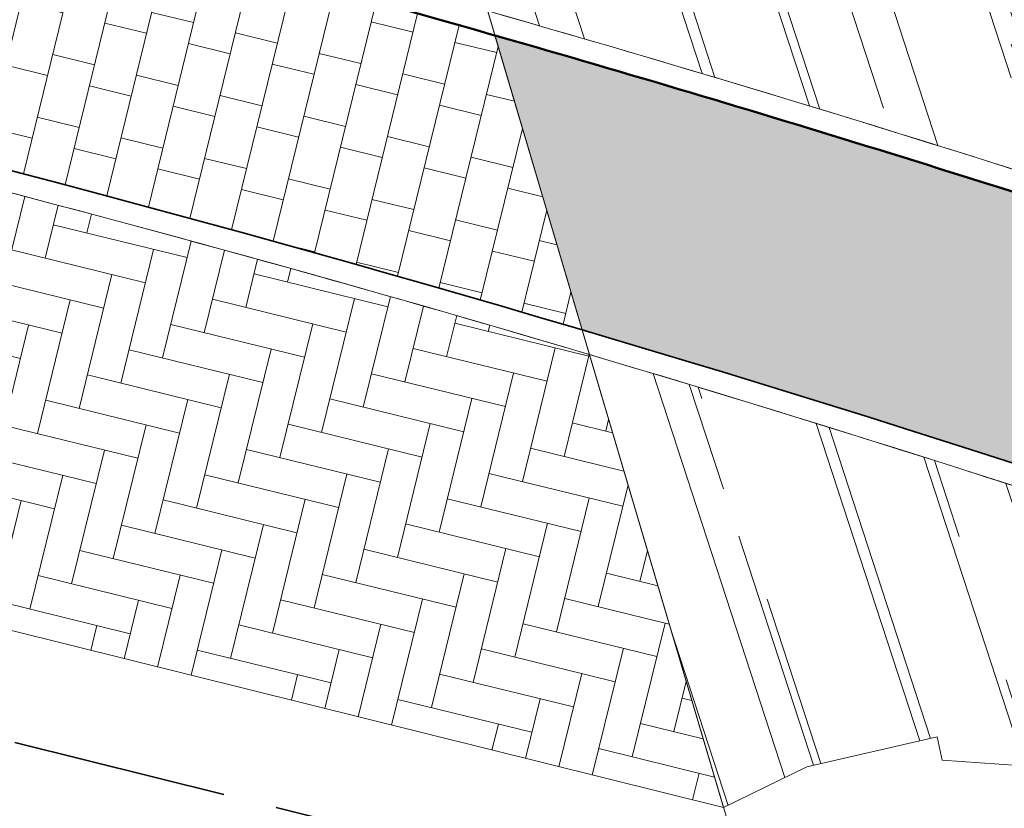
# Model space of a CAD drawing. Header units: metres. Extents: x 196674 to 197628, y 355499 to 356232.
# Tile 66 of 209: x 196987.11 to 196996.25, y 355716.56 to 355723.89. Entities that reach past the tile are written whole.
import ezdxf

# ---------------------------------------------------------------- set-up
doc = ezdxf.new("R2010")
doc.units = ezdxf.units.M
doc.linetypes.add('ZZ-SYSTEEMGRENS-SO', pattern=[5, 4, -1])
doc.layers.add('N-WE-VH-HULPLIJN-G', color=40, linetype='Continuous', lineweight=5, plot=False)
doc.layers.add('N-WE-VH-KANTOPSLUITING_ACHTERKANTBAND-G', color=50, linetype='Continuous', lineweight=18)
doc.layers.add('N-WE-VH-MATERIAALGRENS-G', color=7, linetype='Continuous', lineweight=13)
for name, color, linetype, lineweight, true_color in [('N-WE-VH-KANTOPSLUITING_GELEIDEBAND_50 200-G', 1, 'Continuous', 35, 0xff0000), ('N-WE-VH-KANTOPSLUITING_OPSLUITBAND_200X250-G', 7, 'Continuous', 50, 0x0029a5), ('N-WE-VH-OPENVERHARDING_NATUURSTEEN_ZWARTBROEKPLEIN-A', 7, 'Continuous', 20, 0xd9795e), ('N-WE-VH-OPENVERHARDING_STRAATBAKSTEEN_ROOD_ELLEBOOG_LINGE-A', 7, 'Continuous', 5, 0xdaaea0), ('N-WE-VH-OPENVERHARDING_TEGEL_200x300_FIETSPAD_ROOD-A', 7, 'Continuous', 5, 0xe04d68), ('X-XX-AL-GRENS_SYSTEEMGRENS-G', 7, 'ZZ-SYSTEEMGRENS-SO', 35, 0xd60036)]:
    doc.layers.add(name, color=color, linetype=linetype, lineweight=lineweight, true_color=true_color)
pattern_1 = [(76.22078229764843, (0, 0), (-0.3884882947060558, 0.09527247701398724), []), (166.2207822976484, (0, 0), (-0.1429087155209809, -0.5827324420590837), [0.4, -0.4]), (166.2207822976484, (0.09527247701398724, 0.3884882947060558), (-0.1429087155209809, -0.5827324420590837), [-0.4, 0.4])]
pattern_2 = [(288.0600000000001, (197056.2115529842, 355734.4411217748), (2.285864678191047, -2.49423789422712), [21, -2.799999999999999, 6.999999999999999, -1.4]), (288.0600000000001, (197138.0089711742, 355715.2408764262), (1.336245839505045, 1.908269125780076), [4.199999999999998, -0.4619999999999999, 8.399999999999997, -1.05]), (288.0600000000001, (197057.2309859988, 355733.5100705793), (3.148679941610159, -6.630539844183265), [11.2, -1.96, 5.599999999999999, -1.4])]

msp = doc.modelspace()

# ---------------------------------------------------------------- hatches: boundary and pattern name
at = {"layer": 'N-WE-VH-OPENVERHARDING_NATUURSTEEN_ZWARTBROEKPLEIN-A'}
h = msp.add_hatch(dxfattribs=at)
h.set_pattern_fill('AVH-NATUURSTEEN-SO', color=256, scale=0.7, angle=258.0600000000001, pattern_type=2)
h.set_pattern_definition(pattern_2)
edge = h.paths.add_edge_path()
edge.add_line((196990.4733846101, 355727.287450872), (196991.1863874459, 355724.8786225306))
edge.add_line((196991.1863874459, 355724.8786225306), (196991.4551888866, 355723.9704963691))
edge.add_arc((196942.6435369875, 355553.2098952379), 177.6000007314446, 72.03252967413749, 74.04749784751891, ccw=False)
edge.add_arc((196998.2475404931, 355722.7231839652), 1.000000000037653, 82.07859982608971, 215.0659573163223, ccw=False)
edge.add_arc((196977.7131807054, 355575.1449333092), 149.9999999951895, 73.03245485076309, 82.07859982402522, ccw=False)
edge.add_arc((197021.0499304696, 355717.1807601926), 1.499999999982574, -66.4184396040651, 73.03245485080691, ccw=False)
edge.add_arc((197007.7303173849, 355593.9987894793), 122.600000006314, 79.15485007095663, 83.48072406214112, ccw=False)
edge.add_arc((197031.3249936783, 355717.1590560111), 2.800000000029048, 259.1548500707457, 346.2130756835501)
edge.add_line((197034.0443220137, 355716.4917829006), (197034.0684298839, 355716.5900293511))
edge.add_line((197034.0684298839, 355716.5900293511), (197031.9318147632, 355717.1143153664))
edge.add_line((197031.9318147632, 355717.1143153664), (196990.4733846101, 355727.287450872))
h = msp.add_hatch(dxfattribs=at)
h.set_pattern_fill('AVH-NATUURSTEEN-SO', color=256, scale=0.7, angle=258.0600000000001, pattern_type=2)
h.set_pattern_definition(pattern_2)
edge = h.paths.add_edge_path()
edge.add_arc((197007.730317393, 355593.9987894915), 119.7999999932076, 80.11494760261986, 83.82860964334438)
edge.add_arc((197007.7303173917, 355593.9987895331), 119.7999999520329, 83.828609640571, 85.14760882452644)
edge.add_arc((197021.4675709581, 355755.8167361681), 42.60000001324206, 248.74151526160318, 265.14760882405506, ccw=False)
edge.add_arc((196942.6435372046, 355553.2098959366), 174.8000000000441, 68.74151526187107, 73.4622235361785)
edge.add_line((196992.3999124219, 355720.7788164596), (196993.646, 355716.569))
edge.add_line((196993.646, 355716.569), (196994.418, 355716.948))
edge.add_line((196994.418, 355716.948), (196995.629, 355717.226))
edge.add_line((196995.629, 355717.226), (196995.676, 355717.009))
edge.add_line((196995.676, 355717.009), (196996.735, 355716.935))
edge.add_line((196996.735, 355716.935), (196997.844, 355716.473))
edge.add_line((196997.844, 355716.473), (196998.754, 355715.705))
edge.add_line((196998.754, 355715.705), (196999.371, 355714.751))
edge.add_line((196999.371, 355714.751), (196999.728, 355713.662))
edge.add_line((196999.728, 355713.662), (196999.877, 355713.647))
edge.add_line((196999.877, 355713.647), (196999.793, 355712.429))
edge.add_line((196999.793, 355712.429), (196999.549, 355711.583))
edge.add_line((196999.549, 355711.583), (196999.632, 355711.304))
edge.add_line((196999.632, 355711.304), (197001.5394956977, 355711.9220745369))
edge.add_line((197001.5394956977, 355711.9220745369), (197002.5354995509, 355712.2027294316))
edge.add_line((197002.5354995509, 355712.2027294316), (197005.0539635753, 355704.0613975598))
edge.add_line((197005.0539635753, 355704.0613975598), (197009.4023206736, 355705.3894582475))
edge.add_arc((197028.5300944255, 355711.23139896), 19.99999999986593, 184.3571817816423, 196.983544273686, ccw=False)
edge.add_arc((197011.0806727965, 355709.9018558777), 2.50000000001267, 34.125110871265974, 184.3571817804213, ccw=False)
edge.add_line((197013.1502091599, 355711.304360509), (197016.6901502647, 355706.0808220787))
edge.add_line((197016.6901502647, 355706.0808220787), (197019.1788768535, 355707.767407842))
edge.add_arc((197020.9406590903, 355708.7140457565), 1.999999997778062, 86.28177571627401, 208.2499538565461, ccw=False)
edge.add_line((197021.0703585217, 355710.7098358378), (197025.6838435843, 355710.4100215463))
edge.add_arc((197025.3920198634, 355705.9194938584), 4.4999999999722, 0.7096448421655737, 86.28177571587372, ccw=False)
edge.add_line((197029.8916747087, 355705.975227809), (197032.0706282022, 355705.6360327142))
edge.add_arc((197234.2423737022, 355674.1641979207), 204.6066740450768, 170.8977933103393, 171.1518499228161, ccw=False)
edge.add_arc((197027.4726082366, 355707.2915163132), 4.799999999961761, 350.8977933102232, 440.1149476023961)
edge = h.paths.add_edge_path()
edge.add_line((197029.8916747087, 355705.975227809), (197032.0706282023, 355705.6360327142))
edge.add_arc((197234.2423736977, 355674.1641979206), 204.6066740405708, 171.1518499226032, 177.8055978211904)
edge.add_line((197029.7857454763, 355681.9986244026), (197027.2190532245, 355682.0969756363))
edge.add_arc((197022.7323693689, 355682.442906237), 4.500000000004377, 355.5911251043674, 468.09112511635)
edge.add_line((197021.334987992, 355686.7204435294), (197018.5022650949, 355685.7950525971))
edge.add_arc((197019.4338526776, 355682.9433610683), 2.999999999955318, 108.091125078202, 109.8511173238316)
edge.add_line((197018.4151210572, 355685.7650956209), (197018.4645275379, 355689.4128152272))
edge.add_line((197018.4645275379, 355689.4128152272), (197018.5785205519, 355689.4476387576))
edge.add_arc((197016.825562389, 355695.1858560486), 5.999999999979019, 286.9872980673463, 394.1251108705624)
edge.add_line((197021.792449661, 355698.5518671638), (197016.6901502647, 355706.0808220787))
edge.add_line((197016.6901502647, 355706.0808220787), (197019.1788768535, 355707.767407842))
edge.add_arc((197020.9406590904, 355708.7140457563), 1.999999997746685, 208.2499538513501, 214.92119049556)
edge.add_line((197019.300778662, 355707.5691474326), (197026.170168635, 355697.7298648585))
edge.add_arc((197027.6050640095, 355698.7316508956), 1.74999999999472, 214.9211906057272, 355.6652177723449)
edge.add_line((197029.350058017, 355698.5993787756), (197029.8791464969, 355705.5793548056))
edge.add_arc((197025.3920198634, 355705.9194938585), 4.500000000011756, 355.6650805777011, 360.7096448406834)
at = {"layer": 'N-WE-VH-OPENVERHARDING_STRAATBAKSTEEN_ROOD_ELLEBOOG_LINGE-A', "true_color": 0xb05e45}
h = msp.add_hatch(dxfattribs=at)
h.set_pattern_fill('AVH-ROO_BSS_LINGEFRMT_ELLEBOOG', color=25, scale=4, angle=346.2130756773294, pattern_type=2)
h.set_pattern_definition([(346.2130756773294, (0, 0), (0.3870401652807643, 0.2345205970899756), [1.28, -0.64]), (256.2130756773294, (0.228779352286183, 0.9323411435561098), (0.3870401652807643, 0.2345205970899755), [1.28, -0.64])])
edge = h.paths.add_edge_path()
edge.add_line((196963.5024933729, 355728.0780413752), (196962.8205193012, 355728.2454156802))
edge.add_arc((196975.3557216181, 355779.3299061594), 52.59996639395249, 245.28000171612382, 256.21306635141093, ccw=False)
edge.add_arc((196975.355721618, 355779.3299061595), 52.59996639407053, 241.96651623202, 245.2800017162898, ccw=False)
edge.add_arc((196927.2290195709, 355688.9442122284), 49.79999999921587, 61.96651623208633, 63.4129687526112)
edge.add_line((196949.5173425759, 355733.4781392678), (196949.027964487, 355731.4841464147))
edge.add_arc((196927.2290198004, 355688.9442128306), 47.79999935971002, 60.03241416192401, 62.867816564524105, ccw=False)
edge.add_arc((196949.6070665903, 355727.7548165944), 2.999999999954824, -14.159324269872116, 60.03241416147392, ccw=False)
edge.add_line((196952.5159243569, 355727.0209593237), (196952.2901902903, 355726.1261963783))
edge.add_line((196952.2901902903, 355726.1261963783), (196952.774999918, 355726.0038868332))
edge.add_line((196952.774999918, 355726.0038868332), (196954.0884636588, 355725.6815870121))
edge.add_line((196954.0884636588, 355725.6815870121), (196954.1083629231, 355725.7626821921))
edge.add_line((196954.1083629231, 355725.7626821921), (196954.1045190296, 355725.7636254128))
edge.add_line((196954.1045190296, 355725.7636254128), (196954.2951684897, 355726.5405763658))
edge.add_line((196954.2951684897, 355726.5405763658), (196954.7807628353, 355726.4214204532))
edge.add_line((196954.7807628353, 355726.4214204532), (196959.6367062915, 355725.2298613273))
edge.add_line((196959.6367062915, 355725.2298613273), (196960.1223006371, 355725.1107054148))
edge.add_line((196960.1223006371, 355725.1107054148), (196967.6809182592, 355723.0974883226))
edge.add_line((196967.6809182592, 355723.0974883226), (196978.1048668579, 355720.3707893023))
edge.add_line((196978.1048668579, 355720.3707893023), (196978.7548335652, 355720.2546714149))
edge.add_line((196978.7548335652, 355720.2546714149), (196981.5043161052, 355719.5923294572))
edge.add_line((196981.5043161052, 355719.5923294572), (196982.5956795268, 355719.3156438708))
edge.add_line((196982.5956795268, 355719.3156438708), (196993.646, 355716.569))
edge.add_line((196993.646, 355716.569), (196992.3999124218, 355720.7788164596))
edge.add_arc((196942.6435372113, 355553.2098959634), 174.7999999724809, 73.4622235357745, 76.21066489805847)
edge.add_line((196984.307587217, 355722.9719262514), (196963.5024933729, 355728.0780413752))
at = {"layer": 'N-WE-VH-OPENVERHARDING_TEGEL_200x300_FIETSPAD_ROOD-A'}
h = msp.add_hatch(dxfattribs=at)
h.set_pattern_fill('AVH-TEGEL_200X300_HALFST', color=256, scale=2, angle=76.22078229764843, pattern_type=2)
h.set_pattern_definition(pattern_1)
edge = h.paths.add_edge_path()
edge.add_arc((196927.2290195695, 355688.9442122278), 52.40000000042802, 61.96651858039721, 64.05793324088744)
edge.add_line((196950.1520351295, 355736.0642223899), (196949.5662224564, 355733.6773025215))
edge.add_arc((196927.2290195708, 355688.9442122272), 50.00000000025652, 61.96651858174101, 63.465022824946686, ccw=False)
edge.add_arc((196975.3557337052, 355779.3299377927), 52.39999999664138, 241.9665185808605, 245.2800041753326)
edge.add_arc((196975.3557337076, 355779.3299378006), 52.40000000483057, 245.2800041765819, 256.2130709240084)
edge.add_line((196962.8681898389, 355728.4396514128), (196963.5501639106, 355728.2722771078))
edge.add_line((196963.5501639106, 355728.2722771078), (196984.3552577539, 355723.1661619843))
edge.add_arc((196942.6435372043, 355553.2098959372), 174.9999999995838, 73.50477980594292, 76.21066489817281, ccw=False)
edge.add_line((196992.3322244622, 355721.0074953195), (196991.522465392, 355723.7432075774))
edge.add_arc((196942.6435371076, 355553.2098957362), 177.4000002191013, 74.0064303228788, 74.0474978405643)
edge.add_arc((196942.6435371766, 355553.2098958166), 177.4000001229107, 74.04749785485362, 76.0752956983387)
edge.add_arc((196942.6435371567, 355553.209895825), 177.4000001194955, 76.07529569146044, 76.2106648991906)
edge.add_line((196984.9273041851, 355725.4969907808), (196963.4401375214, 355730.770504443))
edge.add_arc((196975.3557337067, 355779.329937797), 50.00000000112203, 241.9665185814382, 256.2130698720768, ccw=False)
h = msp.add_hatch(dxfattribs=at)
h.set_pattern_fill('AVH-TEGEL_200X300_HALFST', color=256, scale=2, angle=76.22078229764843, pattern_type=2)
h.set_pattern_definition(pattern_1)
edge = h.paths.add_edge_path()
edge.add_arc((196942.6435371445, 355553.2098957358), 177.4000002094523, 71.8393972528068, 74.00643033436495)
edge.add_line((196991.522465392, 355723.7432075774), (196992.3322244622, 355721.0074953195))
edge.add_arc((196942.6435372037, 355553.2098959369), 175.0000000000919, 68.74151526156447, 73.50477980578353, ccw=False)
edge.add_arc((197021.467570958, 355755.8167361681), 42.40000001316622, 248.7415152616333, 265.1476088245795)
edge.add_arc((197007.7303173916, 355593.998789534), 119.999999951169, 83.82860964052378, 85.1476088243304, ccw=False)
edge.add_arc((197007.7303173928, 355593.9987894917), 119.9999999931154, 80.11494760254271, 83.82860964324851, ccw=False)
edge.add_arc((197027.4726082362, 355707.2915163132), 5.000000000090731, 75.02170182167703, 80.11494759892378, ccw=False)
edge.add_line((197028.7648740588, 355712.1216352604), (197039.2340304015, 355709.8137736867))
edge.add_arc((197087.486045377, 355906.3780202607), 202.3999999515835, 256.2079159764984, 257.7641125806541)
edge.add_arc((197031.3183658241, 355702.0257872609), 14.8000000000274, 26.26818554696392, 43.10523611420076)
edge.add_arc((197041.6303403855, 355712.2195687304), 0.5000000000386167, 256.7115733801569, 350.75338908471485, ccw=False)
edge.add_arc((197087.4860450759, 355906.3780200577), 199.9999996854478, 255.53309952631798, 256.7115733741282, ccw=False)
edge.add_line((197037.5219116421, 355712.7195959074), (197030.7605277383, 355714.2126381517))
edge.add_arc((197007.7303173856, 355593.9987894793), 122.4000000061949, 79.1548500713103, 83.82860964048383)
edge.add_arc((197007.7303173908, 355593.9987895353), 122.3999999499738, 83.82860964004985, 85.14760882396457)
edge.add_arc((197021.4675709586, 355755.8167361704), 40.00000001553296, 248.74151526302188, 265.1476088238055, ccw=False)
edge.add_arc((196942.6435371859, 355553.2098958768), 177.4000000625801, 68.74151526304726, 71.83939725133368)

# ---------------------------------------------------------------- linework, layer by layer
at = {"layer": 'N-WE-VH-HULPLIJN-G', "flags": 128}
for points in [[(197006.8059296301, 355672.1091327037), (196978.1822945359, 355768.8120067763)], [(196981.5793124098, 355757.3354283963), (196993.646, 355716.569)], [(196996.735, 355716.935), (196995.676, 355717.009), (196995.629, 355717.226), (196994.418, 355716.948), (196993.646, 355716.569), (196982.5956795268, 355719.3156438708), (196981.5043161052, 355719.5923294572), (196978.7548335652, 355720.2546714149), (196978.1048668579, 355720.3707893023), (196967.6809182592, 355723.0974883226), (196966.58, 355723.049), (196965.56, 355722.743)]]:
    msp.add_lwpolyline(points, dxfattribs=at)
for points in [[(196951.8563615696, 355735.1962827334, 0.00912577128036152), (196950.1520351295, 355736.0642223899), (196949.5662224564, 355733.6773025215, -0.006538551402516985), (196950.7283917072, 355733.0778672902, 0.01445881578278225), (196953.4428862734, 355731.7317538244, 0.04774072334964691), (196962.8681898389, 355728.4396514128), (196963.5501639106, 355728.2722771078), (196984.3552577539, 355723.1661619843, -0.01180719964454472), (196992.3322244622, 355721.0074953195), (196991.522465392, 355723.7432075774, 0.000179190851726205), (196991.4002208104, 355723.7781983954, 0.008848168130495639), (196985.3342378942, 355725.3966087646, 0.0005906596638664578), (196984.9273041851, 355725.4969907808), (196963.4401375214, 355730.770504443, -0.06224249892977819)], [(196990.4733846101, 355727.287450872), (196991.1863874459, 355724.8786225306), (196991.4551888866, 355723.9704963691, -0.008792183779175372), (196997.4290492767, 355722.1486649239, -0.6555498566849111), (196998.3853549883, 355723.7136420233, -0.03949176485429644), (197021.4876754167, 355718.6154655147, -0.696642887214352), (197021.6500116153, 355715.8060229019, -0.01887742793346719), (197030.7981588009, 355714.4090660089, 0.3992540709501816), (197034.0443220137, 355716.4917829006), (197034.0684298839, 355716.5900293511), (197031.9318147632, 355717.1143153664)], [(196997.9358588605, 355721.772997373, 0.009455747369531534), (196991.522465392, 355723.7432075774), (196992.3322244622, 355721.0074953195, -0.02078665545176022), (197006.0943463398, 355716.3018786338, 0.07170761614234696), (197017.880997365, 355713.5687008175, -0.005755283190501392), (197020.6306690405, 355713.303361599, -0.01620532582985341), (197028.330968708, 355712.2172870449, -0.02222713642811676), (197028.7648740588, 355712.1216352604), (197039.2340304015, 355709.8137736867, 0.006790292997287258), (197044.5900040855, 355708.5758725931, 0.0735979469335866), (197042.123843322, 355712.1392266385, -0.4350293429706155), (197041.5154138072, 355711.7329560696, -0.005142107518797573), (197037.5219116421, 355712.7195959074), (197030.7605277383, 355714.2126381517, 0.02039595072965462), (197020.8886760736, 355715.6894530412, 0.005755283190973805), (197018.0840109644, 355715.9600990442, -0.07170761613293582), (197006.9645288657, 355718.538568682, 0.01351788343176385)]]:
    msp.add_lwpolyline(points, format="xyb", close=True, dxfattribs=at)
for points in [[(196960.1223006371, 355725.1107054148), (196967.6809182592, 355723.0974883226), (196978.1048668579, 355720.3707893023), (196978.7548335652, 355720.2546714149), (196981.5043161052, 355719.5923294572), (196982.5956795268, 355719.3156438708), (196993.646, 355716.569), (196992.3999124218, 355720.7788164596, 0.01199291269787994), (196984.307587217, 355722.9719262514), (196963.5024933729, 355728.0780413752)], [(197006.0218311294, 355716.1154877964, 0.02060088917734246), (196992.3999124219, 355720.7788164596), (196993.646, 355716.569), (196994.418, 355716.948), (196995.629, 355717.226), (196995.676, 355717.009), (196996.735, 355716.935)]]:
    msp.add_lwpolyline(points, format="xyb", dxfattribs=at)
at = {"layer": 'N-WE-VH-KANTOPSLUITING_ACHTERKANTBAND-G', "flags": 128}
for points in [[(197028.2966342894, 355712.0202562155, 0.01620532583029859), (197020.6091684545, 355713.1045206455, 0.005755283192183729), (197017.8640795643, 355713.3694176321, -0.0717076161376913), (197006.0218311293, 355716.1154877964, 0.03260185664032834), (196984.3075872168, 355722.9719262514), (196963.5024933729, 355728.0780413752)], [(196991.2273856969, 355724.0354492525), (196991.2273856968, 355724.0354492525, -0.009125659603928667), (196997.4290492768, 355722.1486649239)]]:
    msp.add_lwpolyline(points, format="xyb", dxfattribs=at)
at = {"layer": 'N-WE-VH-KANTOPSLUITING_GELEIDEBAND_50 200-G', "ltscale": 0.2, "flags": 128}
msp.add_lwpolyline([(197028.3309687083, 355712.2172870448, 0.01620532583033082), (197020.6306690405, 355713.303361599, 0.005755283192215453), (197017.8809973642, 355713.5687008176, -0.07170761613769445), (197006.0943463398, 355716.3018786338, 0.03260185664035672), (196984.3552577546, 355723.1661619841), (196963.5501639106, 355728.2722771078)], format="xyb", dxfattribs=at)
at = {"layer": 'N-WE-VH-KANTOPSLUITING_OPSLUITBAND_200X250-G', "ltscale": 0.1, "flags": 128}
msp.add_lwpolyline([(196991.4551888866, 355723.9704963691), (196991.1863874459, 355724.8786225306), (196990.5259641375, 355727.1098147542), (196986.0322340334, 355728.2118743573), (196985.3342378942, 355725.3966087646, -0.00813617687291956), (196990.9142862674, 355723.9163538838, -0.01034696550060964), (196997.9358588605, 355721.772997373)], format="xyb", dxfattribs=at)
at = {"layer": 'N-WE-VH-MATERIAALGRENS-G', "flags": 128}
msp.add_lwpolyline([(196884.7028560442, 355773.7136280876), (196885.0674557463, 355772.4389016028, 0.2691183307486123), (196911.822495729, 355746.6799435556), (196939.7178570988, 355739.8341811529, -0.06223612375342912), (196951.8563615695, 355735.1962827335, 0.06224249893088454), (196963.4401375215, 355730.770504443), (196984.9273041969, 355725.4969907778, -0.00943887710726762), (196991.4002208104, 355723.7781983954)], format="xyb", dxfattribs=at)
msp.add_lwpolyline([(196992.3999124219, 355720.7788164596), (196993.646, 355716.569)], dxfattribs=at)
at = {"layer": 'X-XX-AL-GRENS_SYSTEEMGRENS-G', "ltscale": 0.5, "flags": 128}
msp.add_lwpolyline([(197173.0845801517, 355664.4267221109), (197172.678291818, 355658.1040395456), (197176.2062336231, 355657.9276386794), (197179.6585214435, 355660.8258546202), (197196.8460500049, 355641.1849859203), (197196.618113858, 355640.9851655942), (197203.3658004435, 355633.2880423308), (197204.598351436, 355636.2035375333), (197206.181120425, 355637.5931654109), (197210.3450714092, 355632.9793581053), (197211.1344663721, 355633.8542043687), (197215.577003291, 355630.1111014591), (197222.812057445, 355638.6980935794), (197225.7729980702, 355636.1981525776), (197252.4997837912, 355613.6295939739), (197256.3974516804, 355618.2471244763), (197230.4350738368, 355640.1698336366), (197234.5465854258, 355645.0395252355), (197230.9951246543, 355648.102425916), (197227.7363916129, 355651.014992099), (197227.7150354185, 355650.9915016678), (197227.3858924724, 355651.2966605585), (197230.5297411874, 355654.3837220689), (197222.7747070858, 355662.5864016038), (197213.3031688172, 355673.0409596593), (197208.7438719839, 355679.5515306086), (197204.6678372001, 355688.2834966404), (197202.9207222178, 355693.3147658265), (197202.5296188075, 355695.8358091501), (197209.2561496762, 355696.7388380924), (197208.765603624, 355699.4053961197), (197208.8375775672, 355699.4157603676), (197208.4960738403, 355702.0476424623), (197209.7550059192, 355702.1614664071), (197209.6289773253, 355703.3557373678), (197209.431316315, 355705.9322142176), (197209.3853665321, 355708.5054020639), (197209.4909423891, 355711.0763696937), (197209.825975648, 355714.406320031), (197209.1003553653, 355714.700446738), (197209.2732684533, 355715.2254737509), (197208.7827839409, 355715.4092287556), (197209.8333840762, 355718.2914021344), (197204.6571410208, 355720.1605124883), (197206.9259623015, 355726.3911903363), (197207.3755778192, 355727.6258113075), (197205.6951706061, 355728.2354618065), (197201.970541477, 355729.6509828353, -0.03199396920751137), (197199.2658455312, 355725.4928494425), (197194.4988616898, 355729.2364659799), (197191.8020115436, 355731.3330088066), (197190.6829954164, 355730.2418318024), (197188.9323846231, 355731.7580333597, 0.01582069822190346), (197191.308975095, 355733.798286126), (197190.5246250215, 355734.700084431), (197189.8547559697, 355735.4391273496), (197188.5065648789, 355737.3969406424), (197188.3768484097, 355737.5504837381), (197186.2264232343, 355740.6599554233), (197185.4143065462, 355740.8273772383), (197177.0047230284, 355735.000759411), (197161.0308464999, 355735.7499021), (197143.9921317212, 355736.546230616), (197117.3114725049, 355737.8750504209), (197104.5701917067, 355738.4152468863), (197089.3270001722, 355739.2400485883), (197089.4979420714, 355743.4763910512), (197087.6423294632, 355744.6045541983), (197087.2320594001, 355744.8539874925), (197086.4302028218, 355745.4612094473), (197085.6301577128, 355746.0670596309), (197084.2515270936, 355747.3631431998), (197083.0033431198, 355748.790046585), (197081.9521148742, 355750.2640411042), (197081.052108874, 355751.8364435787), (197080.680597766, 355752.6629727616), (197080.3089695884, 355753.4897623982), (197079.7287775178, 355755.2084983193), (197079.3027229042, 355757.0287405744), (197079.0552433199, 355758.8767777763), (197078.9881413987, 355760.748092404), (197079.0484954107, 355761.6954089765), (197079.4901165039, 355761.5482019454), (197081.8987959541, 355767.3947458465), (197083.4122910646, 355769.9863346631), (197084.9290730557, 355772.1438856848), (197085.2777218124, 355772.6391357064), (197085.9504292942, 355773.4546849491), (197087.2615113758, 355775.0451778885), (197089.4568843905, 355777.2328139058), (197092.7058230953, 355779.8115121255), (197090.7255592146, 355782.8612331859), (197090.5279328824, 355783.1655891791), (197094.0593130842, 355784.7965387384), (197089.240221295, 355793.944965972), (197079.8514273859, 355789.6587774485), (197073.1066642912, 355808.1301448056), (197062.6964714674, 355839.0387078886), (197050.201550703, 355834.8591941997), (197054.256388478, 355823.4068109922), (197060.9054150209, 355805.9824325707), (197064.0917084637, 355798.9340248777), (197065.6061934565, 355785.3714584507), (197066.4118943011, 355778.1591798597), (197064.2976158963, 355775.7696807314), (197061.8930028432, 355773.065075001), (197059.8798242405, 355770.937906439), (197059.567781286, 355770.7063368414), (197054.395078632, 355766.8676324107), (197050.1449273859, 355764.4954855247), (197046.646028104, 355763.2036366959), (197046.6485450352, 355763.1967402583), (197042.8018864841, 355761.7681380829), (197042.6247659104, 355761.7025895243), (197032.2172606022, 355760.2665015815), (197022.1724443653, 355758.1057256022), (197022.1490316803, 355758.1349914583), (197018.4791559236, 355757.3507739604), (197017.1834583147, 355757.8590001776), (197013.9320116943, 355762.4906063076), (197012.2359937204, 355764.9334332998), (197011.548662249, 355765.9454268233), (197009.5874376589, 355768.7952768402), (197008.1879451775, 355770.6627745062), (197008.1739746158, 355770.651876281), (197004.3621297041, 355775.7021426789), (197000.7500667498, 355780.6711859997), (196997.3281167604, 355785.4310589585), (196992.0624097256, 355792.5561596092), (196987.5636689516, 355799.6503659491), (196980.2918957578, 355812.3582609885), (196971.7451011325, 355828.1610038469), (196956.4456734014, 355821.2458726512), (196960.0166344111, 355812.4100996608), (196962.4976294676, 355807.0886023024, -0.6085831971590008), (196961.4131292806, 355806.2394416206), (196970.6320923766, 355792.5786144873), (196976.225457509, 355784.303374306), (196982.879968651, 355776.9163582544), (196982.5041383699, 355776.476222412), (196987.7472751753, 355765.3430715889), (196990.3620391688, 355759.9089379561), (196989.6128942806, 355758.3801676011), (196986.801356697, 355757.089894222), (196981.5916446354, 355758.3619052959), (196976.4931413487, 355759.6093032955), (196973.9250311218, 355760.2238822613), (196971.9270970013, 355760.7020113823), (196970.093883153, 355761.1263081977), (196965.2690985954, 355762.243003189), (196955.7026120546, 355764.457163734), (196954.8259486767, 355764.7114400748), (196955.7288446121, 355765.5914382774), (196946.4199106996, 355767.8862061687), (196945.5109518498, 355767.0898728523), (196943.3561815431, 355767.6616250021), (196942.0243707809, 355768.0150110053), (196940.699224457, 355768.3753913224), (196937.911680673, 355769.161377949), (196937.9158913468, 355769.1720679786), (196934.1448626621, 355770.5833311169), (196931.0328001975, 355771.949971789), (196928.1497259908, 355773.3159879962), (196926.2238803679, 355774.3657393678), (196926.7008714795, 355775.2077771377), (196923.9720996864, 355776.8118532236), (196922.1171638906, 355777.9575551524), (196917.5440237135, 355780.8012867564), (196917.0166342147, 355779.9474843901), (196915.4224701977, 355780.9309636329), (196913.0167641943, 355782.4772167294), (196912.757872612, 355782.6539056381), (196911.190523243, 355783.7714957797), (196908.5042566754, 355786.2619442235), (196907.2206986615, 355787.4460719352), (196905.8442773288, 355789.1071714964), (196903.2522146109, 355793.7425243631), (196899.3236920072, 355801.1348770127), (196896.7844047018, 355806.8801932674), (196892.3931631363, 355816.7971943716), (196889.396342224, 355823.7408055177), (196885.4294056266, 355833.1531130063), (196886.3148759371, 355833.6745129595), (196885.0357126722, 355834.4994199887), (196884.9096875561, 355834.6903417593), (196883.5318420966, 355838.2464489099), (196881.8574062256, 355842.456115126), (196879.7964254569, 355847.3435551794), (196879.5508475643, 355847.9274201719), (196877.9207976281, 355851.9810838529), (196875.2708346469, 355858.5729917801), (196872.6243587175, 355865.1536886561), (196870.4789281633, 355870.5362599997), (196868.3870366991, 355875.7889875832), (196865.3800609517, 355883.3409266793), (196863.5295936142, 355887.9873007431), (196863.4110328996, 355888.2849971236), (196862.7400305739, 355889.9711056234), (196863.0622626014, 355890.0962442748), (196861.3970005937, 355894.1395962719), (196861.4037374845, 355894.142038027), (196859.229652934, 355899.4431236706), (196859.0298403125, 355899.3580359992), (196858.8952095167, 355899.696553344), (196858.3959365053, 355900.9492390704), (196849.546747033, 355923.1807260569), (196850.1922005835, 355924.6939033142), (196860.258528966, 355928.6657372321), (196869.5490503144, 355931.0234685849), (196873.3453938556, 355931.8019435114), (196886.2438454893, 355935.4284136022), (196898.3098795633, 355938.5764862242), (196898.3110943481, 355938.5724965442), (196903.1917021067, 355939.7712405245), (196904.7097162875, 355939.0568809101), (196905.0282216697, 355938.2924679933), (196909.0130922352, 355939.952830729), (196908.2642147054, 355942.2627148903), (196902.9799573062, 355958.738663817), (196902.4497829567, 355960.2008490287), (196901.8115777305, 355961.6192158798), (196900.9680556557, 355963.3204536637), (196898.0063144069, 355968.7541705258), (196894.5625896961, 355975.3226559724), (196892.3896866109, 355979.4813913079), (196888.5416758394, 355987.5664713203), (196887.4815956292, 355987.0834539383), (196885.6442474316, 355986.3271839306), (196885.5076204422, 355986.6344104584), (196873.7642690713, 355982.4273955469), (196860.8311621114, 355977.7025315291), (196860.6501748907, 355978.1868262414), (196859.8859481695, 355980.2917607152), (196853.3128873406, 355977.7107309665), (196853.73029577, 355976.6477246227), (196849.4907683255, 355974.9886047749), (196849.0872389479, 355976.0301083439), (196843.9608105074, 355973.9918913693), (196837.8119168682, 355989.4043746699), (196834.5901124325, 355988.2958011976), (196829.2277835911, 355986.0429299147), (196828.1156368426, 355985.4996470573), (196826.3328622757, 355984.7522034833), (196824.2538081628, 355989.7933135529), (196823.3493071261, 355989.4238303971), (196821.5217528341, 355993.9636112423), (196822.4415567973, 355994.327010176), (196811.4142395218, 356022.6098143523), (196811.1941616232, 356022.5241126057), (196809.0787073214, 356027.7608173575), (196808.1570951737, 356027.399245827), (196802.10045471, 356042.8370581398), (196803.0324375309, 356043.2047289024), (196801.2251267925, 356047.7859519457), (196800.9629805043, 356047.6825342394), (196799.5580754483, 356051.2186581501), (196798.9326303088, 356050.9700967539), (196795.7620501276, 356058.7913388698), (196785.962956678, 356083.7526770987), (196782.5256602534, 356092.3853087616), (196783.4607012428, 356092.7526788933), (196781.019036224, 356098.8045971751), (196780.1137519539, 356098.4428009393), (196778.7301102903, 356101.9178165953), (196774.5320198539, 356112.348299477), (196772.2902714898, 356117.515377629), (196776.44078803, 356119.079716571), (196791.849465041, 356131.7811384), (196790.0748953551, 356134.2200693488), (196802.0204483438, 356142.8516660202), (196802.0676224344, 356142.8083428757), (196807.6543048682, 356146.8198669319), (196821.3261595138, 356152.9520820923), (196824.118863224, 356147.8038902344), (196826.9348279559, 356140.6494155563), (196826.9667213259, 356140.5675271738), (196829.5085456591, 356133.5350799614), (196829.5777539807, 356133.3434260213), (196832.2898444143, 356127.7055041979), (196833.7548698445, 356124.6604513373), (196834.9901440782, 356122.0931766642), (196835.0225480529, 356122.0325953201), (196835.1990731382, 356121.7003128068), (196837.0506620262, 356117.8328811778), (196837.4462851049, 356117.0125892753), (196839.1926216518, 356113.3926815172), (196841.4323661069, 356114.511984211), (196841.8392721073, 356113.6336860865), (196848.0955434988, 356116.517072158), (196847.6769788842, 356117.425259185), (196852.5147321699, 356119.6548795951), (196850.4481800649, 356123.3458274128), (196845.5717484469, 356132.2801574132), (196843.8176550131, 356136.7414412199), (196842.4688873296, 356140.1178663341), (196840.0819394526, 356146.0228419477), (196839.9684512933, 356146.3257976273), (196837.6473192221, 356152.5214195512), (196836.4018865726, 356158.1741344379), (196834.8989662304, 356157.8391461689), (196833.0580044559, 356165.8451506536), (196834.6039987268, 356166.1812686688), (196833.231549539, 356172.4004655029), (196818.5547710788, 356168.2850407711), (196819.0904617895, 356165.4031631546), (196818.6774567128, 356164.7734485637), (196805.8544307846, 356160.1790812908), (196763.847697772, 356130.3813046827), (196763.5509762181, 356130.4127969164), (196762.5818188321, 356130.5249803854), (196761.7183121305, 356129.7086118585, 0.04730650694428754), (196752.2297252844, 356136.4176360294), (196747.6793319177, 356140.070134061), (196742.0814451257, 356144.4630395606), (196738.7537234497, 356147.2546337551), (196734.7560397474, 356150.8499354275), (196729.666907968, 356145.2019173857), (196729.4110213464, 356144.9179294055), (196728.5373751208, 356145.25504501), (196726.9098917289, 356145.8830452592), (196726.6614752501, 356145.2392657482), (196726.5077088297, 356145.3668838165), (196724.5966113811, 356147.0002316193), (196723.2386024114, 356148.3499242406), (196720.9989937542, 356150.8008754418), (196719.8259691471, 356152.0571855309), (196717.8551161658, 356153.8806850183), (196716.3066054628, 356155.1783671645), (196713.4920412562, 356157.0380855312), (196712.711518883, 356157.526736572), (196710.5865978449, 356158.6597682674), (196709.0460740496, 356159.8798850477, -0.1436820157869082), (196707.9944026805, 356162.614189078), (196707.7956403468, 356165.0395700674), (196705.255843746, 356165.9921554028), (196703.9080476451, 356165.8817021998), (196704.296213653, 356161.5859622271), (196704.322643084, 356161.4572245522), (196699.9945406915, 356161.1598107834), (196700.4765585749, 356140.6409319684, -0.8375811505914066), (196697.1042396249, 356117.7401990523), (196690.2804314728, 356092.1839640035, 0.01148923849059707), (196682.1238954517, 356058.6533288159), (196678.2447453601, 356040.9444071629), (196676.8078900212, 356034.3849397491), (196676.7367004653, 356034.0373672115), (196673.76097036, 356020.1679628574), (196685.4972137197, 356017.0123139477), (196688.4141098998, 356023.4875724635), (196684.7023326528, 356025.1594317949), (196684.8709302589, 356032.3200466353), (196686.954459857, 356036.67925281), (196701.2270857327, 356066.3816892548), (196697.4228360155, 356068.2135735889), (196701.9253072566, 356087.990611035), (196702.113404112, 356090.4525884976), (196703.1938799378, 356090.1812386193), (196704.7481254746, 356094.7148607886), (196705.3277865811, 356095.9075069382), (196706.1690198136, 356096.9042763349), (196707.142583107, 356097.5850231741), (196708.3354430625, 356098.0646037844), (196709.2981925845, 356097.8962027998), (196710.1314496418, 356097.4912135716), (196711.0135994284, 356096.7398888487), (196711.613187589, 356094.6944549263), (196715.3306055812, 356098.6467015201), (196723.1713741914, 356104.959617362), (196732.8379125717, 356111.0407349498), (196733.3237033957, 356110.1763676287), (196733.395023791, 356110.047721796, 0.4142124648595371), (196734.754474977, 356109.6579975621), (196736.9542150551, 356108.9736747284, -0.02164444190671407), (196739.4192796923, 356107.5715157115, 0.0006306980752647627), (196739.4214182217, 356107.5701773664, -0.2262979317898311), (196739.4250952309, 356107.5644124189), (196739.8764398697, 356106.708415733), (196739.5816296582, 356106.4366577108), (196740.3007240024, 356104.7008456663), (196740.9509263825, 356104.9922062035), (196741.9809548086, 356103.0387080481), (196744.8395286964, 356104.2229286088, -0.3990416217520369), (196746.5871881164, 356103.5518771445), (196746.6513408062, 356103.3996378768), (196746.689370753, 356103.0266088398), (196746.4151777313, 356101.5848105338), (196747.429397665, 356101.3609511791), (196747.5333455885, 356101.2994572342), (196747.5384435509, 356101.2929342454), (196766.0705486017, 356056.7132555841), (196765.1623874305, 356056.3282861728), (196767.2394890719, 356051.1270879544), (196768.1793575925, 356051.5344794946), (196771.4711978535, 356043.8233024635), (196774.40164759, 356036.7635904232), (196774.0151730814, 356036.5839879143), (196774.7283105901, 356034.7171646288), (196775.4376722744, 356034.2825268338), (196775.853972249, 356033.3023071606), (196775.6600364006, 356032.5504327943), (196776.765634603, 356029.8908119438), (196776.718840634, 356029.8583752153), (196777.0974306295, 356028.7594125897), (196777.9658206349, 356027.7189745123), (196778.0591666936, 356026.3169710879), (196778.4461698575, 356025.4565066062), (196778.8262353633, 356024.4427094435), (196778.82622122, 356024.4427022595), (196778.8266270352, 356024.4416646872), (196779.3783198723, 356022.97006407), (196779.3990069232, 356022.9782259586), (196780.7255773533, 356019.5865020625), (196780.754093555, 356019.5982524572), (196782.2401021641, 356015.8367131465), (196783.4327975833, 356012.7766123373), (196782.5021506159, 356012.4159202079), (196784.7325956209, 356006.6609931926), (196786.038590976, 356007.1671596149), (196787.6956637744, 356002.99373992), (196787.5357676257, 356002.9336515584), (196788.527525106, 356000.4577747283), (196788.2725773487, 356000.3582829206), (196788.9724314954, 355999.1126709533), (196789.3908675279, 355998.5302971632), (196789.7536275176, 355998.0254125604), (196789.9147147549, 355996.5999778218), (196790.4410486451, 355995.4737364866), (196790.4469192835, 355995.47546678), (196790.6242366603, 355994.9662783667), (196790.9335315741, 355995.0883984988), (196793.8902314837, 355987.5860400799), (196793.7542048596, 355987.5476454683), (196795.505857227, 355983.2445885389), (196795.6242983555, 355983.312781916), (196796.991807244, 355979.8198586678), (196797.0047048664, 355979.7233568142), (196796.9933585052, 355979.6824914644), (196796.9669683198, 355979.6505170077), (196796.822975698, 355979.5766059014), (196795.3985459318, 355979.0322727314), (196797.1469514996, 355974.4569848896), (196797.1501836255, 355974.4582530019), (196795.4187218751, 355970.4877992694), (196796.2201695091, 355969.6560949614), (196797.0849824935, 355967.4537241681), (196798.9466017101, 355968.1847329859), (196800.5529653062, 355968.8170288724), (196800.6150046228, 355968.7023501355), (196800.8616512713, 355968.7744826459), (196801.6407865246, 355967.8232749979), (196801.6785991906, 355967.7771113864), (196801.6961792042, 355966.4146603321), (196801.7040832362, 355965.8020978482, 0.2098831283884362), (196802.0368526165, 355965.0700742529, 0.1229137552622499), (196802.0944480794, 355964.5891732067), (196802.9107575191, 355962.4451987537), (196803.0986146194, 355962.5296289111, 0.04929694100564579), (196803.2118388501, 355962.3687718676), (196804.3748923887, 355961.0206686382), (196804.4152792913, 355960.973855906), (196804.4401436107, 355960.2826278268), (196804.4459236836, 355960.1212617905), (196803.9148513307, 355960.1157297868), (196805.8237591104, 355955.3454282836), (196806.4277367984, 355955.633371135), (196806.6532355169, 355955.5186944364), (196807.0270248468, 355954.5686016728), (196806.896691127, 355954.2200849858), (196806.3685258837, 355953.9064868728), (196808.2467157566, 355949.1968786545), (196809.0713129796, 355949.5131897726), (196810.7611227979, 355945.21653999), (196812.8164223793, 355939.9905657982), (196815.7958787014, 355932.7153467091), (196817.2786866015, 355929.1286764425), (196819.2233460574, 355924.3463577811), (196820.974699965, 355919.8030463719), (196821.7022264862, 355917.7120897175), (196822.8275510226, 355914.9902061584), (196826.5518493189, 355905.5439142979), (196827.5083210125, 355903.1053161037), (196827.5308293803, 355903.1196992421), (196828.5703350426, 355900.3870734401, 0.1057314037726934), (196828.7975064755, 355900.0358952, 0.1359501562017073), (196828.9295866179, 355899.5185573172), (196829.4561675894, 355898.5993144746), (196829.938950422, 355897.0408730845, 0.1142322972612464), (196830.1661458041, 355896.6512290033, 0.1021066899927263), (196830.23636084, 355896.2531616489), (196830.8234352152, 355894.775179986, 0.09413674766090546), (196831.0235326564, 355894.4601106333, 0.07582889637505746), (196831.0699955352, 355894.1621297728), (196831.3336353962, 355893.3277624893), (196830.5490288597, 355891.650566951), (196830.730654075, 355891.1774844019), (196831.6305612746, 355889.0373983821), (196832.1718899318, 355888.9724389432), (196833.8661398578, 355884.6967749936), (196833.0916363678, 355884.3898747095), (196834.2334853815, 355881.5063921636), (196835.7340846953, 355881.0039957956), (196836.3963712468, 355880.6373454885), (196840.5779483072, 355870.1214583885), (196841.1998491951, 355870.3833319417), (196841.8607508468, 355868.7841549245), (196841.3542408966, 355868.5492854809), (196842.9471889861, 355864.5225379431), (196843.474497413, 355864.7627851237), (196844.0946204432, 355863.1667495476), (196843.4777571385, 355862.8872750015), (196845.6058022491, 355857.295932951), (196845.6591832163, 355857.3179956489), (196848.9573390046, 355849.3870718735), (196849.4691744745, 355849.5945842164), (196850.1900661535, 355847.7561027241), (196849.7024440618, 355847.5164343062), (196851.7354952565, 355842.3219023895), (196851.9803218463, 355841.6963600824), (196852.2130822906, 355841.1927849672), (196852.6975573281, 355840.1446276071), (196853.8314006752, 355837.546665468), (196857.1022606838, 355828.931799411), (196857.1021774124, 355828.9317655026), (196857.104474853, 355828.9259676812), (196857.5027287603, 355827.8770374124), (196857.5177064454, 355827.8831363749), (196859.2608649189, 355823.4841013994, 0.1197895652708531), (196859.5336863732, 355823.098470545, 0.1217854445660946), (196859.5998818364, 355822.6230344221), (196860.3813539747, 355820.6705579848), (196861.5845120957, 355817.6645162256), (196865.3571916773, 355808.1762108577), (196866.650424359, 355804.9223955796), (196866.9894190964, 355804.0482756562), (196869.9609907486, 355796.3858853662), (196870.2417437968, 355795.6982130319), (196874.2597470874, 355785.8213624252), (196876.4751023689, 355779.9106257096), (196876.5248359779, 355779.9270586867), (196877.4783340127, 355777.609714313), (196877.4870572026, 355777.6127263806, 0.01261409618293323), (196879.1276028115, 355773.4671132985), (196880.5794819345, 355769.9265380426), (196879.4564760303, 355768.8985009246), (196871.5899269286, 355765.9267262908), (196874.6150694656, 355763.7405958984), (196870.7815163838, 355762.3431721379), (196871.1765744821, 355761.2637959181), (196873.4589399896, 355754.9534811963), (196873.8205499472, 355753.8743063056), (196877.933770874, 355755.2526192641), (196879.3161058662, 355751.4604592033), (196887.4423074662, 355755.0355723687), (196887.6524770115, 355755.1609821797), (196887.7433886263, 355755.192988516), (196887.8657880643, 355755.2134610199), (196887.9953583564, 355755.215742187), (196888.0352466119, 355755.2100166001), (196888.0806541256, 355755.194805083), (196888.1556229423, 355755.1569219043), (196888.2342456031, 355755.1058393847), (196888.2799178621, 355755.067193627), (196888.3187308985, 355755.0246841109), (196888.3560790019, 355754.9712798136), (196888.4037650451, 355754.8834089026), (196890.242957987, 355750.9480844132), (196890.4947138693, 355750.6026519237), (196890.4494791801, 355750.5430745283), (196891.628236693, 355748.1977836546), (196891.6577586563, 355747.9263099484), (196893.7087405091, 355743.5292781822), (196894.4921495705, 355741.852565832), (196896.872192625, 355740.7600377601), (196896.2575067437, 355739.8318439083), (196898.2715684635, 355738.9073148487), (196899.8509010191, 355738.4527733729), (196902.2825244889, 355737.7529374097), (196907.1457714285, 355736.3532654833), (196917.8474241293, 355733.273265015), (196918.1089377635, 355734.2346253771), (196926.0062285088, 355731.9296392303), (196927.0971120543, 355732.0253109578), (196927.2914126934, 355732.7211091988), (196949.25195892, 355726.9179402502), (196950.9690876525, 355725.7952060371), (196950.858498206, 355725.3568524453), (196952.0887336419, 355725.1461394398), (196952.8819526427, 355724.9555262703), (196952.8603227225, 355724.8954303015), (196952.056959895, 355721.6922553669), (196951.4518210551, 355719.279440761), (196959.2800080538, 355717.3161154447), (196960.8516613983, 355723.8815794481), (196967.4256969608, 355722.1306030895), (196973.9033481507, 355720.4361775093), (196977.8684934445, 355719.3989738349), (196980.4243569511, 355718.8238264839), (196993.7588386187, 355715.5105551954), (196994.7639516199, 355716.0034841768), (196994.9897167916, 355716.0545171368), (196996.5017647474, 355715.9488593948), (196997.3169796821, 355715.6092477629), (196997.9952041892, 355715.036856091), (196998.4610569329, 355714.3165586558), (196998.8408934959, 355713.1578975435), (196998.8373696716, 355713.1068020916), (196998.8026880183, 355712.6039181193), (196998.5054317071, 355711.57326714), (196998.967312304, 355710.0772094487), (197001.8739445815, 355710.9575141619), (197005.9055135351, 355697.924832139), (197007.9029397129, 355691.7178882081), (197012.9334617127, 355675.5491580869), (197017.8784535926, 355659.8034283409), (197019.9986344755, 355652.9868181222), (197022.5523518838, 355644.9202439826), (197025.6999454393, 355634.5227791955), (197025.7567598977, 355634.1895291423), (197025.7192859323, 355633.9168304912), (197025.6181435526, 355633.7020966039), (197025.4453286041, 355633.4758310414), (197025.195021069, 355633.3010221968), (197024.8842618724, 355633.1887622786), (197022.7809993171, 355632.7952119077), (197021.2249886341, 355633.6494658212), (197017.690051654, 355632.6264885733), (197017.7273360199, 355632.4752797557), (197014.1229230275, 355631.4103093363), (197014.0722671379, 355631.5493647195), (197010.0124796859, 355630.3545619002), (197006.5432104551, 355629.6017441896), (197006.5540181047, 355629.5513084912), (197001.1443281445, 355628.4894595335), (196999.2574320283, 355628.1228370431), (197001.9823300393, 355614.4304461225), (197003.2307288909, 355614.6849740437), (197003.6205128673, 355613.1185353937), (197004.006443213, 355611.2187676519), (197003.9614653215, 355611.2096196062), (197004.2119997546, 355610.206901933), (197004.3094756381, 355609.7270704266), (197004.3307955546, 355609.7314437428), (197004.8907984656, 355607.4901357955), (197029.380694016, 355613.7773555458), (197029.3841525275, 355613.7521287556), (197029.4775205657, 355613.7547588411), (197031.0334295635, 355607.6447371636), (197027.1484354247, 355606.7099934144), (197028.7114272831, 355600.2542212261), (197028.8948398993, 355600.3195751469), (197029.4531395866, 355598.0973388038), (197030.7251398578, 355593.0343377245), (197031.3437632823, 355590.5737261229), (197031.1685464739, 355590.5261238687), (197032.7880676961, 355584.152430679), (197036.6741025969, 355585.3719723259), (197038.212636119, 355579.409403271), (197038.2010121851, 355579.4060264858), (197038.2728747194, 355579.1493745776), (197038.1803194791, 355579.1132554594), (197039.3673898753, 355574.1879968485), (197040.0304268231, 355571.0320611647), (197040.88012635, 355567.656390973), (197041.2093863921, 355566.3427106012), (197041.6648791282, 355566.4332058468), (197042.8515333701, 355561.7517462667), (197043.1005016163, 355560.7271915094), (197044.6430261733, 355554.3201080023), (197045.6960009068, 355554.5759243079), (197046.0663295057, 355552.9632527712), (197063.3112487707, 355556.2858520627), (197062.5528863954, 355564.4253253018), (197069.6953954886, 355564.7548009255), (197074.0489944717, 355565.8013962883), (197074.0651927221, 355569.3434042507), (197066.8277845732, 355574.7719568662), (197065.569183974, 355592.4263893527), (197065.9890710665, 355592.2571108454), (197066.9647035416, 355591.9362835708), (197067.948629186, 355591.6804678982), (197069.8143987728, 355591.2835510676), (197070.9138968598, 355590.9670390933), (197072.0547459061, 355590.5568482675), (197073.3952542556, 355590.1721260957, -0.1152568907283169), (197081.1782353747, 355583.3636143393), (197088.1711537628, 355574.4210026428), (197092.5545327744, 355568.8154951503), (197099.4778845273, 355574.1657522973), (197101.0604109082, 355575.3887037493), (197095.3593342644, 355582.7660237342), (197094.9766501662, 355582.4665704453), (197094.8981522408, 355582.7529220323), (197094.2118387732, 355584.4945289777), (197092.7090311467, 355587.275688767), (197091.4245338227, 355588.9961585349), (197089.3067641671, 355591.1364624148), (197086.8976383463, 355592.962353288), (197085.5348704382, 355593.9300294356), (197077.2085234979, 355604.9027706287, -0.1058183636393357), (197071.6588760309, 355616.7440490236), (197070.2271579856, 355628.1527461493), (197068.8732504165, 355641.9015009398), (197068.754855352, 355648.6106856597), (197069.0445282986, 355655.8010382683), (197070.1813272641, 355663.7801162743), (197072.5559036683, 355674.3024406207), (197085.7316641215, 355673.7582615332), (197087.7834693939, 355674.5971967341), (197090.8065214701, 355674.4470028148), (197098.1397626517, 355681.0156148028), (197098.4240622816, 355685.9810240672), (197101.9406964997, 355685.7710316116), (197102.3433846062, 355697.078343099), (197156.4463787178, 355694.9579822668), (197156.2249856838, 355688.6267763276), (197150.0560632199, 355688.8424945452), (197149.8181020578, 355683.7954412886), (197156.0430107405, 355683.50194597), (197155.9434362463, 355681.3833071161), (197156.9940530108, 355681.3047563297), (197158.577914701, 355681.1016482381), (197160.1073547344, 355680.7434348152), (197161.7057278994, 355680.1852727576), (197163.2304949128, 355679.453872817), (197164.6201168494, 355678.5906370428), (197165.2392169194, 355678.1079641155), (197164.835822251, 355677.6446703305), (197163.4881835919, 355676.095416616), (197166.6344331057, 355672.654307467), (197167.6288975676, 355673.3756308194), (197167.9025847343, 355672.918075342), (197168.564826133, 355671.7474093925), (197169.0719519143, 355670.160087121), (197169.4840139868, 355668.6115914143), (197169.5948482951, 355667.1735395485), (197169.7172811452, 355664.6284666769), (197173.0845635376, 355664.4267231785)], format="xyb", dxfattribs=at)

doc.saveas('drawing.dxf')
